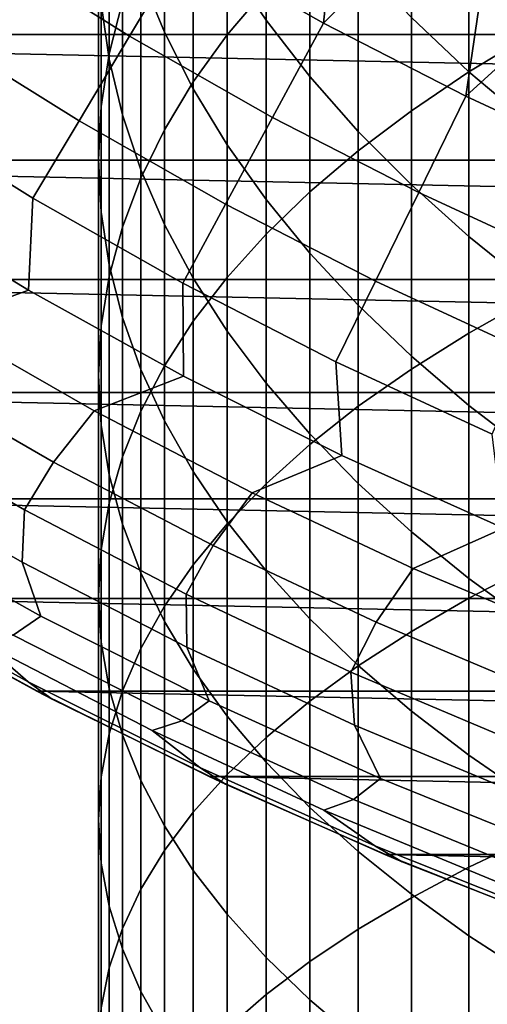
# Model space of a CAD drawing. Header units: metres. Extents: x -29 to 117, y -464 to 29.
# Tile 51 of 256: x -13.5 to -10.55, y -27.58 to -21.38. Entities that reach past the tile are written whole.
import ezdxf

# ---------------------------------------------------------------- set-up
doc = ezdxf.new("R2010")
doc.units = ezdxf.units.M
doc.layers.add('solid_24_501_056_XXX', color=7, linetype='CONTINUOUS')

msp = doc.modelspace()

# ---------------------------------------------------------------- linework, layer by layer
at = {"layer": 'solid_24_501_056_XXX'}
for points in [[(-17.164658, -13.761341, 147.257355), (-17.164658, -13.761341, 129.791641), (-3.335342, -21.745701, 129.791641), (-3.335342, -21.745701, 147.257355)], [(-17.159746, -13.764176, 129.621338), (-3.335342, -21.745701, 129.791641), (-17.164658, -13.761341, 129.791641)], [(-17.161751, -13.76302, 147.34346), (-17.164658, -13.761341, 147.257355), (-3.335342, -21.745701, 147.257355), (-3.338247, -21.744022, 147.34343)], [(-3.353562, -21.735182, 147.471283), (-17.15279, -13.768193, 147.429932), (-17.161751, -13.76302, 147.34346), (-3.347201, -21.738853, 147.429871)], [(-3.338247, -21.744022, 147.34343), (-3.347201, -21.738853, 147.429871), (-17.161751, -13.76302, 147.34346)], [(-17.144802, -13.772804, 129.450684), (-3.340253, -21.742865, 129.621338), (-3.335342, -21.745701, 129.791641), (-17.159746, -13.764176, 129.621338)], [(-3.362109, -21.730246, 147.516571), (-17.146439, -13.77186, 147.471283), (-17.15279, -13.768193, 147.429932), (-3.353562, -21.735182, 147.471283)], [(-3.383557, -21.717863, 147.60437), (-17.137867, -13.776809, 147.516678), (-17.146439, -13.77186, 147.471283), (-3.362109, -21.730246, 147.516571)], [(-17.139305, -13.775978, 129.406357), (-3.355197, -21.734238, 129.450684), (-3.340253, -21.742865, 129.621338), (-17.144802, -13.772804, 129.450684)], [(-17.11982, -13.787229, 129.279663), (-3.360694, -21.731064, 129.406357), (-3.355197, -21.734238, 129.450684), (-17.139305, -13.775978, 129.406357)], [(-3.408528, -21.703447, 147.684433), (-17.1164, -13.789203, 147.604523), (-17.137867, -13.776809, 147.516678), (-3.383557, -21.717863, 147.60437)], [(-17.084394, -13.807681, 129.10791), (-3.380181, -21.719812, 129.279663), (-3.360694, -21.731064, 129.406357), (-17.11982, -13.787229, 129.279663)], [(-3.41168, -21.701626, 147.69342), (-17.091473, -13.803595, 147.684433), (-17.1164, -13.789203, 147.604523), (-3.408528, -21.703447, 147.684433)], [(-3.447366, -21.681023, 147.784149), (-17.088253, -13.805453, 147.693619), (-17.091473, -13.803595, 147.684433), (-3.41168, -21.701626, 147.69342)], [(-3.491007, -21.655827, 147.876602), (-17.052536, -13.826076, 147.784378), (-17.088253, -13.805453, 147.693619), (-3.447366, -21.681023, 147.784149)], [(-17.062336, -13.820416, 129.020355), (-3.415605, -21.69936, 129.10791), (-3.380181, -21.719812, 129.279663), (-17.084394, -13.807681, 129.10791)], [(-17.038164, -13.834373, 128.935287), (-3.437664, -21.686625, 129.020355), (-3.415605, -21.69936, 129.10791), (-17.062336, -13.820416, 129.020355)], [(-3.500813, -21.650166, 147.895264), (-17.00886, -13.851291, 147.876862), (-17.052536, -13.826076, 147.784378), (-3.491007, -21.655827, 147.876602)], [(-16.980753, -13.867519, 128.761612), (-3.461836, -21.672668, 128.935287), (-3.437664, -21.686625, 129.020355), (-17.038164, -13.834373, 128.935287)], [(-3.543586, -21.625471, 147.971069), (-16.999186, -13.856876, 147.895264), (-17.00886, -13.851291, 147.876862), (-3.500813, -21.650166, 147.895264)], [(-3.605883, -21.589504, 148.067352), (-16.956259, -13.88166, 147.971329), (-16.999186, -13.856876, 147.895264), (-3.543586, -21.625471, 147.971069)], [(-16.932249, -13.895523, 128.636612), (-3.519247, -21.639523, 128.761612), (-3.461836, -21.672668, 128.935287), (-16.980753, -13.867519, 128.761612)], [(-3.631131, -21.574926, 148.102859), (-16.893955, -13.917631, 148.067581), (-16.956259, -13.88166, 147.971329), (-3.605883, -21.589504, 148.067352)], [(-16.911251, -13.907645, 128.5867), (-3.567751, -21.611519, 128.636612), (-3.519247, -21.639523, 128.761612), (-16.932249, -13.895523, 128.636612)], [(-16.829237, -13.954996, 128.410522), (-3.588748, -21.599396, 128.5867), (-3.567751, -21.611519, 128.636612), (-16.911251, -13.907645, 128.5867)], [(-3.678541, -21.547554, 148.165436), (-16.868868, -13.932116, 148.102859), (-16.893955, -13.917631, 148.067581), (-3.631131, -21.574926, 148.102859)], [(-3.678541, -21.547554, 148.165436), (-16.82131, -13.959574, 148.165619), (-16.868868, -13.932116, 148.102859)], [(-16.746887, -14.002541, 128.256302), (-3.670763, -21.552046, 128.410522), (-3.588748, -21.599396, 128.5867), (-16.829237, -13.954996, 128.410522)], [(-3.762603, -21.499022, 148.264679), (-16.737267, -14.008096, 148.264816), (-16.82131, -13.959574, 148.165619)], [(-3.678541, -21.547554, 148.165436), (-3.762603, -21.499022, 148.264679), (-16.82131, -13.959574, 148.165619)], [(-16.733585, -14.010221, 128.232971), (-3.753112, -21.504501, 128.256302), (-3.670763, -21.552046, 128.410522), (-16.746887, -14.002541, 128.256302)], [(-3.80098, -21.476864, 148.30632), (-16.69902, -14.030177, 148.30632), (-16.737267, -14.008096, 148.264816)], [(-3.762603, -21.499022, 148.264679), (-3.80098, -21.476864, 148.30632), (-16.737267, -14.008096, 148.264816)], [(-16.623266, -14.073914, 128.054153), (-3.766415, -21.49682, 128.232971), (-3.753112, -21.504501, 128.256302), (-16.733585, -14.010221, 128.232971)], [(-3.858362, -21.443735, 148.364944), (-16.641527, -14.063371, 148.365051), (-16.69902, -14.030177, 148.30632)], [(-3.80098, -21.476864, 148.30632), (-3.858362, -21.443735, 148.364944), (-16.69902, -14.030177, 148.30632)], [(-3.858362, -21.443735, 148.364944), (-3.966532, -21.381283, 148.465179), (-16.641527, -14.063371, 148.365051)], [(-16.502417, -14.143686, 127.880692), (-3.876734, -21.433128, 128.054153), (-3.766415, -21.49682, 128.232971), (-16.623266, -14.073914, 128.054153)], [(-16.497526, -14.14651, 127.874092), (-3.997584, -21.363356, 127.880692), (-3.876734, -21.433128, 128.054153), (-16.502417, -14.143686, 127.880692)], [(-12.190778, -21.48041, 226.572479), (-11.946451, -21.189873, 227.110733), (-11.946451, -19.673637, 226.257996), (-12.190778, -19.982676, 225.730148)], [(-12.933301, -21.599358, 222.968826), (-12.850088, -21.269241, 223.532669), (-12.850088, -19.877111, 222.68483), (-12.933301, -20.226593, 222.132782)], [(-12.585003, -21.462679, 217.472427), (-12.73389, -21.100891, 218.002304), (-12.73389, -19.900757, 217.151962), (-12.585003, -20.280712, 216.634964)], [(-10.669925, -21.713232, 229.970871), (-10.280085, -21.477421, 230.446518), (-10.280085, -19.845266, 229.601746), (-10.669925, -20.097439, 229.134567)], [(-11.946451, -21.387026, 215.129639), (-12.190778, -21.024801, 215.622498), (-12.190778, -19.90729, 214.77095), (-11.946451, -20.286396, 214.290955)], [(-12.933301, -21.633549, 219.910324), (-12.983315, -21.282261, 220.465225), (-12.983315, -19.996559, 219.61969), (-12.933301, -20.366888, 219.077316)], [(-12.403811, -21.776451, 226.024033), (-12.190778, -21.48041, 226.572479), (-12.190778, -19.982676, 225.730148), (-12.403811, -20.297569, 225.192307)], [(-11.032375, -21.957512, 229.478149), (-10.669925, -21.713232, 229.970871), (-10.669925, -20.097439, 229.134567), (-11.032375, -20.358667, 228.65062)], [(-12.983315, -21.931179, 222.402069), (-12.933301, -21.599358, 222.968826), (-12.933301, -20.226593, 222.132782), (-12.983315, -20.577879, 221.577881)], [(-12.403811, -21.81975, 216.949478), (-12.585003, -21.462679, 217.472427), (-12.585003, -20.280712, 216.634964), (-12.403811, -20.655716, 216.12471)], [(-12.585003, -22.07724, 225.466797), (-12.403811, -21.776451, 226.024033), (-12.403811, -20.297569, 225.192307), (-12.585003, -20.617512, 224.645828)], [(-11.671459, -21.741455, 214.647369), (-11.946451, -21.387026, 215.129639), (-11.946451, -20.286396, 214.290955), (-11.671459, -20.657347, 213.821274)], [(-13.681264, -20.940733, 106.589211), (-12.804202, -21.488222, 106.589211), (-12.458724, -20.908438, 113.790924), (-13.312122, -20.375719, 113.790924)], [(-12.850088, -21.983028, 219.358276), (-12.933301, -21.633549, 219.910324), (-12.933301, -20.366888, 219.077316), (-12.850088, -20.735313, 218.53772)], [(-12.458724, -20.908438, 113.790924), (-11.584041, -21.405432, 113.790924), (-11.502583, -20.619513, 120.980194), (-11.955914, -20.360004, 120.980194)], [(-11.366506, -22.209631, 228.969604), (-11.032375, -21.957512, 229.478149), (-11.032375, -20.358667, 228.65062), (-11.366506, -20.628281, 228.151138)], [(-10.669925, -21.711855, 212.486115), (-11.032375, -21.370993, 212.917694), (-11.032375, -20.347124, 212.079788), (-10.669925, -20.702757, 211.660294)], [(-13, -22.263853, 221.833847), (-12.983315, -21.931179, 222.402069), (-12.983315, -20.577879, 221.577881), (-13, -20.930071, 221.021545)], [(-12.73389, -22.382, 224.902191), (-12.585003, -22.07724, 225.466797), (-12.585003, -20.617512, 224.645828), (-12.73389, -20.941681, 224.092148)], [(-11.671459, -22.468943, 228.446564), (-11.366506, -22.209631, 228.969604), (-11.366506, -20.628281, 228.151138), (-11.671459, -20.905586, 227.637405)], [(-11.584041, -21.405432, 113.790924), (-11.043621, -20.868927, 120.980194), (-11.502583, -20.619513, 120.980194)], [(-20.220102, -20.648422, -99.5), (20.220102, -20.648422, -99.5), (19.337824, -21.476927, -99.5)], [(-20.220102, -20.648422, -99.5), (19.337824, -21.476927, -99.5), (-19.337824, -21.476927, -99.5)], [(-12.190778, -22.171188, 216.434753), (-12.403811, -21.81975, 216.949478), (-12.403811, -20.655716, 216.12471), (-12.190778, -21.024801, 215.622498)], [(-11.366506, -22.087181, 214.176941), (-11.671459, -21.741455, 214.647369), (-11.671459, -20.657347, 213.821274), (-11.366506, -21.019188, 213.363129)], [(-10.280085, -22.040903, 212.069504), (-10.669925, -21.711855, 212.486115), (-10.669925, -20.702757, 211.660294), (-10.280085, -21.046062, 211.255341)], [(-12.73389, -22.329807, 218.810486), (-12.850088, -21.983028, 219.358276), (-12.850088, -20.735313, 218.53772), (-12.73389, -21.100891, 218.002304)], [(-11.584041, -21.405432, 113.790924), (-10.689567, -21.865858, 113.790924), (-10.579254, -21.108128, 120.980194), (-11.043621, -20.868927, 120.980194)], [(-14.02092, -21.460615, 99.382652), (-13.122084, -22.021698, 99.382652), (-12.804202, -21.488222, 106.589211), (-13.681264, -20.940733, 106.589211)], [(-12.983315, -22.596527, 221.265625), (-13, -22.263853, 221.833847), (-13, -20.930071, 221.021545), (-12.983315, -21.282261, 220.465225)], [(-12.850088, -22.689953, 224.33168), (-12.73389, -22.382, 224.902191), (-12.73389, -20.941681, 224.092148), (-12.850088, -21.269241, 223.532669)], [(-12.804202, -21.488222, 106.589211), (-11.905264, -21.999001, 106.589211), (-11.584041, -21.405432, 113.790924), (-12.458724, -20.908438, 113.790924)], [(-11.946451, -22.734783, 227.910339), (-11.671459, -22.468943, 228.446564), (-11.671459, -20.905586, 227.637405), (-11.946451, -21.189873, 227.110733)], [(-11.946451, -22.516092, 215.929626), (-12.190778, -22.171188, 216.434753), (-12.190778, -21.024801, 215.622498), (-11.946451, -21.387026, 215.129639)], [(-11.032375, -22.423319, 213.719574), (-11.366506, -22.087181, 214.176941), (-11.366506, -21.019188, 213.363129), (-11.032375, -21.370993, 212.917694)], [(-10.565743, -21.081177, 121.193291), (-9.62291, -21.527903, 121.193291), (-9.604383, -21.486454, 121.403885), (-10.545401, -21.04059, 121.403885)], [(-12.585003, -22.672991, 218.268387), (-12.73389, -22.329807, 218.810486), (-12.73389, -21.100891, 218.002304), (-12.585003, -21.462679, 217.472427)], [(-10.689567, -21.865858, 113.790924), (-10.10971, -21.336998, 120.980194), (-10.579254, -21.108128, 120.980194)], [(-9.62291, -21.527903, 121.193291), (-10.565743, -21.081177, 121.193291), (-10.10971, -21.336998, 120.980194), (-9.635217, -21.555424, 120.980194)], [(-12.190778, -23.00647, 227.362335), (-11.946451, -22.734783, 227.910339), (-11.946451, -21.189873, 227.110733), (-12.190778, -21.48041, 226.572479)], [(-12.933301, -22.928349, 220.698868), (-12.983315, -22.596527, 221.265625), (-12.983315, -21.282261, 220.465225), (-12.933301, -21.633549, 219.910324)], [(-12.933301, -23.000303, 223.756714), (-12.850088, -22.689953, 224.33168), (-12.850088, -21.269241, 223.532669), (-12.933301, -21.599358, 222.968826)], [(-11.671459, -22.853575, 215.435349), (-11.946451, -22.516092, 215.929626), (-11.946451, -21.387026, 215.129639), (-11.671459, -21.741455, 214.647369)], [(-10.669925, -22.749001, 213.276428), (-11.032375, -22.423319, 213.719574), (-11.032375, -21.370993, 212.917694), (-10.669925, -21.711855, 212.486115)], [(-10.689567, -21.865858, 113.790924), (-9.776829, -22.288925, 113.790924), (-9.635217, -21.555424, 120.980194), (-10.10971, -21.336998, 120.980194)], [(-11.905264, -21.999001, 106.589211), (-10.985986, -22.472193, 106.589211), (-10.689567, -21.865858, 113.790924), (-11.584041, -21.405432, 113.790924)], [(-19.337824, -21.476927, -99.5), (19.337824, -21.476927, -99.5), (18.42173, -22.267677, -99.5)], [(-19.337824, -21.476927, -99.5), (18.42173, -22.267677, -99.5), (-18.42173, -22.267677, -99.5)], [(-14.331071, -21.935337, 92.171654), (-13.412352, -22.508829, 92.171654), (-13.122084, -22.021698, 99.382652), (-14.02092, -21.460615, 99.382652)], [(-13.122084, -22.021698, 99.382652), (-12.200828, -22.545155, 99.382652), (-11.905264, -21.999001, 106.589211), (-12.804202, -21.488222, 106.589211)], [(-12.403811, -23.011702, 217.733353), (-12.585003, -22.672991, 218.268387), (-12.585003, -21.462679, 217.472427), (-12.403811, -21.81975, 216.949478)], [(-12.403811, -23.283302, 226.80394), (-12.190778, -23.00647, 227.362335), (-12.190778, -21.48041, 226.572479), (-12.403811, -21.776451, 226.024033)], [(-10.669925, -23.357071, 230.75061), (-10.280085, -23.137907, 231.234146), (-10.280085, -21.477421, 230.446518), (-10.669925, -21.713232, 229.970871)], [(-12.983315, -23.31226, 223.178787), (-12.933301, -23.000303, 223.756714), (-12.933301, -21.599358, 222.968826), (-12.983315, -21.931179, 222.402069)], [(-12.850088, -23.258465, 220.135025), (-12.933301, -22.928349, 220.698868), (-12.933301, -21.633549, 219.910324), (-12.850088, -21.983028, 219.358276)], [(-11.366506, -23.18277, 214.953217), (-11.671459, -22.853575, 215.435349), (-11.671459, -21.741455, 214.647369), (-11.366506, -22.087181, 214.176941)], [(-11.032375, -23.584106, 230.249695), (-10.669925, -23.357071, 230.75061), (-10.669925, -21.713232, 229.970871), (-11.032375, -21.957512, 229.478149)], [(-10.280085, -23.063395, 212.848633), (-10.669925, -22.749001, 213.276428), (-10.669925, -21.711855, 212.486115), (-10.280085, -22.040903, 212.069504)], [(-12.585003, -23.564573, 226.236603), (-12.403811, -23.283302, 226.80394), (-12.403811, -21.776451, 226.024033), (-12.585003, -22.07724, 225.466797)], [(-12.190778, -23.34507, 217.206757), (-12.403811, -23.011702, 217.733353), (-12.403811, -21.81975, 216.949478), (-12.190778, -22.171188, 216.434753)], [(-10.985986, -22.472193, 106.589211), (-10.047938, -22.906992, 106.589211), (-9.776829, -22.288925, 113.790924), (-10.689567, -21.865858, 113.790924)], [(-13.440979, -23.087427, 84.956604), (-13.412352, -22.508829, 92.171654), (-14.331071, -21.935337, 92.171654), (-14.392737, -22.506407, 84.956604)], [(-13, -23.625017, 222.599365), (-12.983315, -23.31226, 223.178787), (-12.983315, -21.931179, 222.402069), (-13, -22.263853, 221.833847)], [(-12.73389, -23.586025, 219.575546), (-12.850088, -23.258465, 220.135025), (-12.850088, -21.983028, 219.358276), (-12.73389, -22.329807, 218.810486)], [(-12.200828, -22.545155, 99.382652), (-11.258727, -23.030094, 99.382652), (-10.985986, -22.472193, 106.589211), (-11.905264, -21.999001, 106.589211)], [(-11.366506, -23.818428, 229.732712), (-11.032375, -23.584106, 230.249695), (-11.032375, -21.957512, 229.478149), (-11.366506, -22.209631, 228.969604)], [(-13.412352, -22.508829, 92.171654), (-12.470717, -23.043867, 92.171654), (-12.200828, -22.545155, 99.382652), (-13.122084, -22.021698, 99.382652)], [(-12.73389, -23.84956, 225.661758), (-12.585003, -23.564573, 226.236603), (-12.585003, -22.07724, 225.466797), (-12.73389, -22.382, 224.902191)], [(-11.032375, -23.502834, 214.484451), (-11.366506, -23.18277, 214.953217), (-11.366506, -22.087181, 214.176941), (-11.032375, -22.423319, 213.719574)], [(-11.946451, -23.672237, 216.689941), (-12.190778, -23.34507, 217.206757), (-12.190778, -22.171188, 216.434753), (-11.946451, -22.516092, 215.929626)], [(-11.671459, -24.059435, 229.200989), (-11.366506, -23.818428, 229.732712), (-11.366506, -22.209631, 228.969604), (-11.671459, -22.468943, 228.446564)], [(-18.42173, -22.267677, -99.5), (18.42173, -22.267677, -99.5), (17.472929, -23.019703, -99.5)], [(-18.42173, -22.267677, -99.5), (17.472929, -23.019703, -99.5), (-17.472929, -23.019703, -99.5)], [(-12.983315, -23.937777, 222.019958), (-13, -23.625017, 222.599365), (-13, -22.263853, 221.833847), (-12.983315, -22.596527, 221.265625)], [(-12.585003, -23.910194, 219.021866), (-12.73389, -23.586025, 219.575546), (-12.73389, -22.329807, 218.810486), (-12.585003, -22.672991, 218.268387)], [(-12.850088, -24.137531, 225.080917), (-12.73389, -23.84956, 225.661758), (-12.73389, -22.382, 224.902191), (-12.850088, -22.689953, 224.33168)], [(-10.669925, -23.812944, 214.030273), (-11.032375, -23.502834, 214.484451), (-11.032375, -22.423319, 213.719574), (-10.669925, -22.749001, 213.276428)], [(-11.946451, -24.306509, 228.655869), (-11.671459, -24.059435, 229.200989), (-11.671459, -22.468943, 228.446564), (-11.946451, -22.734783, 227.910339)], [(-11.258727, -23.030094, 99.382652), (-10.297392, -23.475689, 99.382652), (-10.047938, -22.906992, 106.589211), (-10.985986, -22.472193, 106.589211)], [(-14.944809, -22.695396, 77.737923), (-13.997659, -23.291496, 77.737923), (-13.440979, -23.087427, 84.956604), (-14.392737, -22.506407, 84.956604)], [(-12.465802, -23.628223, 84.956604), (-12.470717, -23.043867, 92.171654), (-13.412352, -22.508829, 92.171654), (-13.440979, -23.087427, 84.956604)], [(-12.470717, -23.043867, 92.171654), (-11.507777, -23.539534, 92.171654), (-11.258727, -23.030094, 99.382652), (-12.200828, -22.545155, 99.382652)], [(-11.671459, -23.992367, 216.184265), (-11.946451, -23.672237, 216.689941), (-11.946451, -22.516092, 215.929626), (-11.671459, -22.853575, 215.435349)], [(-12.933301, -24.249731, 221.442017), (-12.983315, -23.937777, 222.019958), (-12.983315, -22.596527, 221.265625), (-12.933301, -22.928349, 220.698868)], [(-12.933301, -24.427746, 224.495529), (-12.850088, -24.137531, 225.080917), (-12.850088, -22.689953, 224.33168), (-12.933301, -23.000303, 223.756714)], [(-12.403811, -24.230137, 218.475388), (-12.585003, -23.910194, 219.021866), (-12.585003, -22.672991, 218.268387), (-12.403811, -23.011702, 217.733353)], [(-12.190778, -24.559017, 228.098755), (-11.946451, -24.306509, 228.655869), (-11.946451, -22.734783, 227.910339), (-12.190778, -23.00647, 227.362335)], [(-10.280085, -24.112305, 213.591827), (-10.669925, -23.812944, 214.030273), (-10.669925, -22.749001, 213.276428), (-10.280085, -23.063395, 212.848633)], [(-11.366506, -24.304634, 215.690994), (-11.671459, -23.992367, 216.184265), (-11.671459, -22.853575, 215.435349), (-11.366506, -23.18277, 214.953217)], [(-12.850088, -24.560083, 220.867065), (-12.933301, -24.249731, 221.442017), (-12.933301, -22.928349, 220.698868), (-12.850088, -23.258465, 220.135025)], [(-12.983315, -24.71946, 223.90712), (-12.933301, -24.427746, 224.495529), (-12.933301, -23.000303, 223.756714), (-12.983315, -23.31226, 223.178787)], [(-17.472929, -23.019703, -99.5), (17.472929, -23.019703, -99.5), (16.493397, -23.731352, -99.5)], [(-17.472929, -23.019703, -99.5), (16.493397, -23.731352, -99.5), (-16.493397, -23.731352, -99.5)], [(-11.468907, -24.127855, 84.956604), (-11.507777, -23.539534, 92.171654), (-12.470717, -23.043867, 92.171654), (-12.465802, -23.628223, 84.956604)], [(-12.403811, -24.816309, 227.531097), (-12.190778, -24.559017, 228.098755), (-12.190778, -23.00647, 227.362335), (-12.403811, -23.283302, 226.80394)], [(-12.190778, -24.545031, 217.937546), (-12.403811, -24.230137, 218.475388), (-12.403811, -23.011702, 217.733353), (-12.190778, -23.34507, 217.206757)], [(-11.507777, -23.539534, 92.171654), (-10.525176, -23.994984, 92.171654), (-10.297392, -23.475689, 99.382652), (-11.258727, -23.030094, 99.382652)], [(-13.997659, -23.291496, 77.737923), (-13.026768, -23.848095, 77.737923), (-12.465802, -23.628223, 84.956604), (-13.440979, -23.087427, 84.956604)], [(-11.032375, -24.60824, 215.211411), (-11.366506, -24.304634, 215.690994), (-11.366506, -23.18277, 214.953217), (-11.032375, -23.502834, 214.484451)], [(-10.669925, -25.026976, 231.472824), (-10.280085, -24.82472, 231.963684), (-10.280085, -23.137907, 231.234146), (-10.669925, -23.357071, 230.75061)], [(-14.264795, -23.603418, 70.516006), (-13.283228, -24.169436, 70.516006), (-13.026768, -23.848095, 77.737923), (-13.997659, -23.291496, 77.737923)], [(-12.73389, -24.868034, 220.296555), (-12.850088, -24.560083, 220.867065), (-12.850088, -23.258465, 220.135025), (-12.73389, -23.586025, 219.575546)], [(-12.585003, -25.077724, 226.954346), (-12.403811, -24.816309, 227.531097), (-12.403811, -23.283302, 226.80394), (-12.585003, -23.564573, 226.236603)], [(-13, -25.011925, 223.3172), (-12.983315, -24.71946, 223.90712), (-12.983315, -23.31226, 223.178787), (-13, -23.625017, 222.599365)], [(-11.946451, -24.854069, 217.409698), (-12.190778, -24.545031, 217.937546), (-12.190778, -23.34507, 217.206757), (-11.946451, -23.672237, 216.689941)], [(-11.032375, -25.236492, 230.96434), (-10.669925, -25.026976, 231.472824), (-10.669925, -23.357071, 230.75061), (-11.032375, -23.584106, 230.249695)], [(-10.45203, -24.585447, 84.956604), (-10.525176, -23.994984, 92.171654), (-11.507777, -23.539534, 92.171654), (-11.468907, -24.127855, 84.956604)], [(-10.669925, -24.902405, 214.746735), (-11.032375, -24.60824, 215.211411), (-11.032375, -23.502834, 214.484451), (-10.669925, -23.812944, 214.030273)], [(-14.458704, -23.896334, 63.291264), (-13.465447, -24.46979, 63.291264), (-13.283228, -24.169436, 70.516006), (-14.264795, -23.603418, 70.516006)], [(-12.73389, -25.342594, 226.369965), (-12.585003, -25.077724, 226.954346), (-12.585003, -23.564573, 226.236603), (-12.73389, -23.84956, 225.661758)], [(-12.585003, -25.172796, 219.731949), (-12.73389, -24.868034, 220.296555), (-12.73389, -23.586025, 219.575546), (-12.585003, -23.910194, 219.021866)], [(-11.366506, -25.452734, 230.439545), (-11.032375, -25.236492, 230.96434), (-11.032375, -23.584106, 230.249695), (-11.366506, -23.818428, 229.732712)], [(-13.026768, -23.848095, 77.737923), (-12.033783, -24.364244, 77.737923), (-11.468907, -24.127855, 84.956604), (-12.465802, -23.628223, 84.956604)], [(-12.983315, -25.30439, 222.72728), (-13, -25.011925, 223.3172), (-13, -23.625017, 222.599365), (-12.983315, -23.937777, 222.019958)], [(-11.671459, -25.156458, 216.893204), (-11.946451, -24.854069, 217.409698), (-11.946451, -23.672237, 216.689941), (-11.671459, -23.992367, 216.184265)], [(-16.493397, -23.731352, -99.5), (16.493397, -23.731352, -99.5), (15.485378, -24.401089, -99.5)], [(-16.493397, -23.731352, -99.5), (15.485378, -24.401089, -99.5), (-15.485378, -24.401089, -99.5)], [(-13.283228, -24.169436, 70.516006), (-12.279241, -24.694654, 70.516006), (-12.033783, -24.364244, 77.737923), (-13.026768, -23.848095, 77.737923)], [(-12.850088, -25.610235, 225.779465), (-12.73389, -25.342594, 226.369965), (-12.73389, -23.84956, 225.661758), (-12.850088, -24.137531, 225.080917)], [(-11.671459, -25.675146, 229.899765), (-11.366506, -25.452734, 230.439545), (-11.366506, -23.818428, 229.732712), (-11.671459, -24.059435, 229.200989)], [(-10.280085, -25.186371, 214.298172), (-10.669925, -24.902405, 214.746735), (-10.669925, -23.812944, 214.030273), (-10.280085, -24.112305, 213.591827)], [(-13.480068, -24.800215, 56.064098), (-13.465447, -24.46979, 63.291264), (-14.458704, -23.896334, 63.291264), (-14.491713, -24.222988, 56.064098)], [(-12.403811, -25.473583, 219.174713), (-12.585003, -25.172796, 219.731949), (-12.585003, -23.910194, 219.021866), (-12.403811, -24.230137, 218.475388)], [(-12.933301, -25.596106, 222.13887), (-12.983315, -25.30439, 222.72728), (-12.983315, -23.937777, 222.019958), (-12.933301, -24.249731, 221.442017)], [(-11.366506, -25.451424, 216.389404), (-11.671459, -25.156458, 216.893204), (-11.671459, -23.992367, 216.184265), (-11.366506, -24.304634, 215.690994)], [(-11.946451, -25.903158, 229.346405), (-11.671459, -25.675146, 229.899765), (-11.671459, -24.059435, 229.200989), (-11.946451, -24.306509, 228.655869)], [(-13.465447, -24.46979, 63.291264), (-12.449487, -25.001984, 63.291264), (-12.279241, -24.694654, 70.516006), (-13.283228, -24.169436, 70.516006)], [(-12.933301, -25.879963, 225.184372), (-12.850088, -25.610235, 225.779465), (-12.850088, -24.137531, 225.080917), (-12.933301, -24.427746, 224.495529)], [(-12.033783, -24.364244, 77.737923), (-11.020388, -24.839069, 77.737923), (-10.45203, -24.585447, 84.956604), (-11.468907, -24.127855, 84.956604)], [(-13.362467, -25.139111, 48.834908), (-13.480068, -24.800215, 56.064098), (-14.491713, -24.222988, 56.064098), (-14.396992, -24.561291, 48.834908)], [(-12.190778, -25.769627, 218.626266), (-12.403811, -25.473583, 219.174713), (-12.403811, -24.230137, 218.475388), (-12.190778, -24.545031, 217.937546)], [(-12.850088, -25.88632, 221.553497), (-12.933301, -25.596106, 222.13887), (-12.933301, -24.249731, 221.442017), (-12.850088, -24.560083, 220.867065)], [(-12.279241, -24.694654, 70.516006), (-11.254526, -25.178192, 70.516006), (-11.020388, -24.839069, 77.737923), (-12.033783, -24.364244, 77.737923)], [(-12.190778, -26.136183, 228.780869), (-11.946451, -25.903158, 229.346405), (-11.946451, -24.306509, 228.655869), (-12.190778, -24.559017, 228.098755)], [(-11.032375, -25.738205, 215.899582), (-11.366506, -25.451424, 216.389404), (-11.366506, -24.304634, 215.690994), (-11.032375, -24.60824, 215.211411)], [(-15.485378, -24.401089, -99.5), (15.485378, -24.401089, -99.5), (14.450225, -25.028004, -99.5)], [(-15.485378, -24.401089, -99.5), (14.450225, -25.028004, -99.5), (-14.450225, -25.028004, -99.5)], [(-12.445472, -25.335215, 56.064098), (-12.449487, -25.001984, 63.291264), (-13.465447, -24.46979, 63.291264), (-13.480068, -24.800215, 56.064098)], [(-12.983315, -26.151085, 224.586197), (-12.933301, -25.879963, 225.184372), (-12.933301, -24.427746, 224.495529), (-12.983315, -24.71946, 223.90712)], [(-11.946451, -26.060163, 218.088013), (-12.190778, -25.769627, 218.626266), (-12.190778, -24.545031, 217.937546), (-11.946451, -24.854069, 217.409698)], [(-14.57237, -24.677071, 41.604107), (-13.536145, -25.260336, 41.604107), (-13.362467, -25.139111, 48.834908), (-14.396992, -24.561291, 48.834908)], [(-12.73389, -26.17429, 220.972641), (-12.850088, -25.88632, 221.553497), (-12.850088, -24.560083, 220.867065), (-12.73389, -24.868034, 220.296555)], [(-12.403811, -26.373623, 228.20462), (-12.190778, -26.136183, 228.780869), (-12.190778, -24.559017, 228.098755), (-12.403811, -24.816309, 227.531097)], [(-10.669925, -26.016069, 215.424973), (-11.032375, -25.738205, 215.899582), (-11.032375, -24.60824, 215.211411), (-10.669925, -24.902405, 214.746735)], [(-11.020388, -24.839069, 77.737923), (-9.9883, -25.271767, 77.737923), (-9.416944, -25.000208, 84.956604), (-10.45203, -24.585447, 84.956604)], [(-13.442061, -25.553822, 27.139278), (-13.719047, -25.314682, 34.372093), (-14.752892, -24.726454, 34.372093), (-14.497911, -24.969929, 27.139278)], [(-13, -26.422905, 223.986481), (-12.983315, -26.151085, 224.586197), (-12.983315, -24.71946, 223.90712), (-13, -25.011925, 223.3172)], [(-12.449487, -25.001984, 63.291264), (-11.412532, -25.492018, 63.291264), (-11.254526, -25.178192, 70.516006), (-12.279241, -24.694654, 70.516006)], [(-12.304793, -25.67338, 48.834908), (-12.445472, -25.335215, 56.064098), (-13.480068, -24.800215, 56.064098), (-13.362467, -25.139111, 48.834908)], [(-12.585003, -26.614868, 227.619141), (-12.403811, -26.373623, 228.20462), (-12.403811, -24.816309, 227.531097), (-12.585003, -25.077724, 226.954346)], [(-11.671459, -26.34445, 217.56134), (-11.946451, -26.060163, 218.088013), (-11.946451, -24.854069, 217.409698), (-11.671459, -25.156458, 216.893204)], [(-11.254526, -25.178192, 70.516006), (-10.210815, -25.61923, 70.516006), (-9.9883, -25.271767, 77.737923), (-11.020388, -24.839069, 77.737923)], [(-10.669925, -26.720934, 232.136673), (-10.280085, -26.535831, 232.634247), (-10.280085, -24.82472, 231.963684), (-10.669925, -25.026976, 231.472824)], [(-12.585003, -26.459276, 220.397812), (-12.73389, -26.17429, 220.972641), (-12.73389, -24.868034, 220.296555), (-12.585003, -25.172796, 219.731949)], [(-10.280085, -26.2843, 214.966827), (-10.669925, -26.016069, 215.424973), (-10.669925, -24.902405, 214.746735), (-10.280085, -25.186371, 214.298172)], [(-13.292345, -25.661715, 20), (-13.442061, -25.553822, 27.139278), (-14.497911, -24.969929, 27.139278), (-14.358932, -25.080492, 20)], [(-14.450225, -25.028004, -99.5), (-13.388991, -25.611401, -99.5), (-13.292345, -25.661715, 20), (-14.358932, -25.080492, 20)], [(-14.450225, -25.028004, -99.5), (14.450225, -25.028004, -99.5), (13.388991, -25.611401, -99.5)], [(-14.450225, -25.028004, -99.5), (13.388991, -25.611401, -99.5), (-13.388991, -25.611401, -99.5)], [(-12.983315, -26.694725, 223.386765), (-13, -26.422905, 223.986481), (-13, -25.011925, 223.3172), (-12.983315, -25.30439, 222.72728)], [(-11.389685, -25.827078, 56.064098), (-11.412532, -25.492018, 63.291264), (-12.449487, -25.001984, 63.291264), (-12.445472, -25.335215, 56.064098)], [(-11.032375, -26.912682, 231.621231), (-10.669925, -26.720934, 232.136673), (-10.669925, -25.026976, 231.472824), (-11.032375, -25.236492, 230.96434)], [(-12.73389, -26.859301, 227.025925), (-12.585003, -26.614868, 227.619141), (-12.585003, -25.077724, 226.954346), (-12.73389, -25.342594, 226.369965)], [(-13.536145, -25.260336, 41.604107), (-12.476617, -25.800114, 41.604107), (-12.304793, -25.67338, 48.834908), (-13.362467, -25.139111, 48.834908)], [(-11.366506, -26.621756, 217.047607), (-11.671459, -26.34445, 217.56134), (-11.671459, -25.156458, 216.893204), (-11.366506, -25.451424, 216.389404)], [(-12.403811, -26.740547, 219.83046), (-12.585003, -26.459276, 220.397812), (-12.585003, -25.172796, 219.731949), (-12.403811, -25.473583, 219.174713)], [(-11.412532, -25.492018, 63.291264), (-10.356334, -25.939068, 63.291264), (-10.210815, -25.61923, 70.516006), (-11.254526, -25.178192, 70.516006)], [(-13.719047, -25.314682, 34.372093), (-12.661789, -25.859707, 34.372093), (-12.476617, -25.800114, 41.604107), (-13.536145, -25.260336, 41.604107)], [(-11.366506, -27.110582, 231.089233), (-11.032375, -26.912682, 231.621231), (-11.032375, -25.236492, 230.96434), (-11.366506, -25.452734, 230.439545)], [(-12.36274, -26.093092, 27.139278), (-12.661789, -25.859707, 34.372093), (-13.719047, -25.314682, 34.372093), (-13.442061, -25.553822, 27.139278)], [(-12.933301, -26.965847, 222.788589), (-12.983315, -26.694725, 223.386765), (-12.983315, -25.30439, 222.72728), (-12.933301, -25.596106, 222.13887)], [(-12.850088, -27.106293, 226.426498), (-12.73389, -26.859301, 227.025925), (-12.73389, -25.342594, 226.369965), (-12.850088, -25.610235, 225.779465)], [(-11.225804, -26.163174, 48.834908), (-11.389685, -25.827078, 56.064098), (-12.445472, -25.335215, 56.064098), (-12.304793, -25.67338, 48.834908)], [(-12.190778, -27.017382, 219.272079), (-12.403811, -26.740547, 219.83046), (-12.403811, -25.473583, 219.174713), (-12.190778, -25.769627, 218.626266)], [(-11.671459, -27.314133, 230.542068), (-11.366506, -27.110582, 231.089233), (-11.366506, -25.452734, 230.439545), (-11.671459, -25.675146, 229.899765)], [(-11.032375, -26.891367, 216.548111), (-11.366506, -26.621756, 217.047607), (-11.366506, -25.451424, 216.389404), (-11.032375, -25.738205, 215.899582)], [(-10.314506, -26.274967, 56.064098), (-10.356334, -25.939068, 63.291264), (-11.412532, -25.492018, 63.291264), (-11.389685, -25.827078, 56.064098)], [(-12.202275, -26.197605, 20), (-12.36274, -26.093092, 27.139278), (-13.442061, -25.553822, 27.139278), (-13.292345, -25.661715, 20)], [(-12.850088, -27.235575, 222.193497), (-12.933301, -26.965847, 222.788589), (-12.933301, -25.596106, 222.13887), (-12.850088, -25.88632, 221.553497)], [(-13.388991, -25.611401, -99.5), (-12.304966, -26.149532, -99.5), (-12.202275, -26.197605, 20), (-13.292345, -25.661715, 20)], [(-13.388991, -25.611401, -99.5), (13.388991, -25.611401, -99.5), (12.304966, -26.149532, -99.5)], [(-13.388991, -25.611401, -99.5), (12.304966, -26.149532, -99.5), (-12.304966, -26.149532, -99.5)], [(-12.933301, -27.355209, 225.822403), (-12.850088, -27.106293, 226.426498), (-12.850088, -25.610235, 225.779465), (-12.933301, -25.879963, 225.184372)], [(-12.476617, -25.800114, 41.604107), (-11.395609, -26.295473, 41.604107), (-11.225804, -26.163174, 48.834908), (-12.304793, -25.67338, 48.834908)], [(-11.946451, -27.522804, 229.981125), (-11.671459, -27.314133, 230.542068), (-11.671459, -25.675146, 229.899765), (-11.946451, -25.903158, 229.346405)], [(-11.946451, -27.289066, 218.72406), (-12.190778, -27.017382, 219.272079), (-12.190778, -25.769627, 218.626266), (-11.946451, -26.060163, 218.088013)], [(-10.669925, -27.152596, 216.064163), (-11.032375, -26.891367, 216.548111), (-11.032375, -25.738205, 215.899582), (-10.669925, -26.016069, 215.424973)], [(-12.661789, -25.859707, 34.372093), (-11.582923, -26.3606, 34.372093), (-11.395609, -26.295473, 41.604107), (-12.476617, -25.800114, 41.604107)], [(-10.127367, -26.607645, 48.834908), (-10.314506, -26.274967, 56.064098), (-11.389685, -25.827078, 56.064098), (-11.225804, -26.163174, 48.834908)], [(-12.983315, -27.605412, 225.215179), (-12.933301, -27.355209, 225.822403), (-12.933301, -25.879963, 225.184372), (-12.983315, -26.151085, 224.586197)], [(-12.73389, -27.503218, 221.602997), (-12.850088, -27.235575, 222.193497), (-12.850088, -25.88632, 221.553497), (-12.73389, -26.17429, 220.972641)], [(-11.261829, -26.5868, 27.139278), (-11.582923, -26.3606, 34.372093), (-12.661789, -25.859707, 34.372093), (-12.36274, -26.093092, 27.139278)], [(-12.190778, -27.736067, 229.407852), (-11.946451, -27.522804, 229.981125), (-11.946451, -25.903158, 229.346405), (-12.190778, -26.136183, 228.780869)], [(-10.280085, -27.40477, 215.596985), (-10.669925, -27.152596, 216.064163), (-10.669925, -26.016069, 215.424973), (-10.280085, -26.2843, 214.966827)], [(-11.09065, -26.687216, 20), (-11.261829, -26.5868, 27.139278), (-12.36274, -26.093092, 27.139278), (-12.202275, -26.197605, 20)], [(-11.671459, -27.554907, 218.187851), (-11.946451, -27.289066, 218.72406), (-11.946451, -26.060163, 218.088013), (-11.671459, -26.34445, 217.56134)], [(-13, -27.856258, 224.6064), (-12.983315, -27.605412, 225.215179), (-12.983315, -26.151085, 224.586197), (-13, -26.422905, 223.986481)], [(-12.403811, -27.953367, 228.823715), (-12.190778, -27.736067, 229.407852), (-12.190778, -26.136183, 228.780869), (-12.403811, -26.373623, 228.20462)], [(-12.304966, -26.149532, -99.5), (-11.199547, -26.641697, -99.5), (-11.09065, -26.687216, 20), (-12.202275, -26.197605, 20)], [(-12.304966, -26.149532, -99.5), (12.304966, -26.149532, -99.5), (11.199547, -26.641697, -99.5)], [(-12.304966, -26.149532, -99.5), (11.199547, -26.641697, -99.5), (-11.199547, -26.641697, -99.5)], [(-11.395609, -26.295473, 41.604107), (-10.294983, -26.745564, 41.604107), (-10.127367, -26.607645, 48.834908), (-11.225804, -26.163174, 48.834908)], [(-12.585003, -27.768085, 221.018616), (-12.73389, -27.503218, 221.602997), (-12.73389, -26.17429, 220.972641), (-12.585003, -26.459276, 220.397812)], [(-11.366506, -27.81422, 217.664795), (-11.671459, -27.554907, 218.187851), (-11.671459, -26.34445, 217.56134), (-11.366506, -26.621756, 217.047607)], [(-11.582923, -26.3606, 34.372093), (-10.484289, -26.816505, 34.372093), (-10.294983, -26.745564, 41.604107), (-11.395609, -26.295473, 41.604107)], [(-12.585003, -28.174152, 228.230209), (-12.403811, -27.953367, 228.823715), (-12.403811, -26.373623, 228.20462), (-12.585003, -26.614868, 227.619141)], [(-10.141255, -27.034084, 27.139278), (-10.484289, -26.816505, 34.372093), (-11.582923, -26.3606, 34.372093), (-11.261829, -26.5868, 27.139278)], [(-12.983315, -28.107105, 223.997604), (-13, -27.856258, 224.6064), (-13, -26.422905, 223.986481), (-12.983315, -26.694725, 223.386765)], [(-12.403811, -28.029503, 220.441864), (-12.585003, -27.768085, 221.018616), (-12.585003, -26.459276, 220.397812), (-12.403811, -26.740547, 219.83046)], [(-9.959433, -27.129683, 20), (-10.141255, -27.034084, 27.139278), (-11.261829, -26.5868, 27.139278), (-11.09065, -26.687216, 20)], [(-10.669925, -28.436905, 232.741333), (-10.280085, -28.269182, 233.245041), (-10.280085, -26.535831, 232.634247), (-10.669925, -26.720934, 232.136673)], [(-12.73389, -28.397856, 227.628876), (-12.585003, -28.174152, 228.230209), (-12.585003, -26.614868, 227.619141), (-12.73389, -26.859301, 227.025925)], [(-11.032375, -28.066339, 217.156265), (-11.366506, -27.81422, 217.664795), (-11.366506, -26.621756, 217.047607), (-11.032375, -26.891367, 216.548111)], [(-11.199547, -26.641697, -99.5), (-10.073549, -27.087502, -99.5), (-9.959433, -27.129683, 20), (-11.09065, -26.687216, 20)], [(-11.199547, -26.641697, -99.5), (11.199547, -26.641697, -99.5), (10.073549, -27.087502, -99.5)], [(-11.199547, -26.641697, -99.5), (10.073549, -27.087502, -99.5), (-10.073549, -27.087502, -99.5)], [(-12.933301, -28.357309, 223.390396), (-12.983315, -28.107105, 223.997604), (-12.983315, -26.694725, 223.386765), (-12.933301, -26.965847, 222.788589)], [(-11.032375, -28.610653, 232.219543), (-10.669925, -28.436905, 232.741333), (-10.669925, -26.720934, 232.136673), (-11.032375, -26.912682, 231.621231)], [(-12.190778, -28.286795, 219.874191), (-12.403811, -28.029503, 220.441864), (-12.403811, -26.740547, 219.83046), (-12.190778, -27.017382, 219.272079)], [(-12.850088, -28.623899, 227.02124), (-12.73389, -28.397856, 227.628876), (-12.73389, -26.859301, 227.025925), (-12.850088, -27.106293, 226.426498)], [(-10.669925, -28.310617, 216.663528), (-11.032375, -28.066339, 217.156265), (-11.032375, -26.891367, 216.548111), (-10.669925, -27.152596, 216.064163)], [(-12.850088, -28.606226, 222.786285), (-12.933301, -28.357309, 223.390396), (-12.933301, -26.965847, 222.788589), (-12.850088, -27.235575, 222.193497)], [(-11.366506, -28.789976, 231.681015), (-11.032375, -28.610653, 232.219543), (-11.032375, -26.912682, 231.621231), (-11.366506, -27.110582, 231.089233)], [(-11.946451, -28.539301, 219.317093), (-12.190778, -28.286795, 219.874191), (-12.190778, -27.017382, 219.272079), (-11.946451, -27.289066, 218.72406)], [(-12.933301, -28.851704, 226.408859), (-12.850088, -28.623899, 227.02124), (-12.850088, -27.106293, 226.426498), (-12.933301, -27.355209, 225.822403)], [(-11.671459, -28.974417, 231.127106), (-11.366506, -28.789976, 231.681015), (-11.366506, -27.110582, 231.089233), (-11.671459, -27.314133, 230.542068)], [(-10.280085, -28.546429, 216.187881), (-10.669925, -28.310617, 216.663528), (-10.669925, -27.152596, 216.064163), (-10.280085, -27.40477, 215.596985)], [(-12.73389, -28.853216, 222.186859), (-12.850088, -28.606226, 222.786285), (-12.850088, -27.235575, 222.193497), (-12.73389, -27.503218, 221.602997)], [(-11.671459, -28.786375, 218.771973), (-11.946451, -28.539301, 219.317093), (-11.946451, -27.289066, 218.72406), (-11.671459, -27.554907, 218.187851)], [(-11.946451, -29.1635, 230.559265), (-11.671459, -28.974417, 231.127106), (-11.671459, -27.314133, 230.542068), (-11.946451, -27.522804, 229.981125)], [(-12.983315, -29.080687, 225.79332), (-12.933301, -28.851704, 226.408859), (-12.933301, -27.355209, 225.822403), (-12.983315, -27.605412, 225.215179)], [(-12.585003, -29.097649, 221.593643), (-12.73389, -28.853216, 222.186859), (-12.73389, -27.503218, 221.602997), (-12.585003, -27.768085, 221.018616)], [(-12.190778, -29.356741, 229.978943), (-11.946451, -29.1635, 230.559265), (-11.946451, -27.522804, 229.981125), (-12.190778, -27.736067, 229.407852)], [(-11.366506, -29.027384, 218.24025), (-11.671459, -28.786375, 218.771973), (-11.671459, -27.554907, 218.187851), (-11.366506, -27.81422, 217.664795)]]:
    msp.add_3dface(points, dxfattribs=at)

doc.saveas('drawing.dxf')
